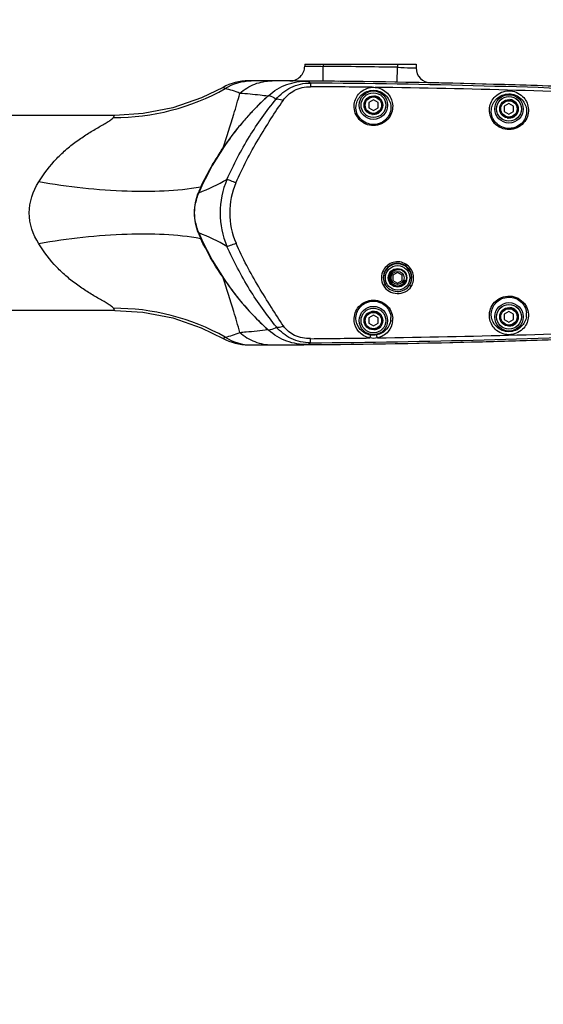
# Model space of a CAD drawing. Header units: millimetres. Extents: x -741 to 6994, y 0 to 4947.
# Tile 93 of 97: x 4157 to 4439, y 3321 to 3851. Entities that reach past the tile are written whole.
import ezdxf

# ---------------------------------------------------------------- set-up
doc = ezdxf.new("R2010")
doc.units = ezdxf.units.MM
doc.header["$LTSCALE"] = 384.676471
doc.layers.get('0').update_dxf_attribs({"linetype": 'CONTINUOUS'})
for name, color, linetype in [('304102000211DXF_CONTINUOUS_LINE', 7, 'CONTINUOUS'), ('304102000212DXF_CONTINUOUS_LINE', 7, 'CONTINUOUS'), ('304105000405DXF_CONTINUOUS_LINE', 7, 'CONTINUOUS'), ('501023000054DXF_CONTINUOUS_LINE', 7, 'CONTINUOUS'), ('604006000006DXF_CONTINUOUS_LINE', 7, 'CONTINUOUS'), ('625001000001DXF_CONTINUOUS_LINE', 7, 'CONTINUOUS'), ('运动范围_DXF_BALLOON', 7, 'CONTINUOUS'), ('运动范围_DXF_CONTINUOUS_LINE', 7, 'CONTINUOUS'), ('运动范围_DXF_DIMENSION', 7, 'CONTINUOUS')]:
    doc.layers.add(name, color=color, linetype=linetype)
doc.styles.get("Standard").update_dxf_attribs({"font": 'txt', "width": 0.7})
doc.dimstyles.new('DIMSTYLE_2', dxfattribs={"dimtxt": 58.823529, "dimasz": 35.294118, "dimexe": 1, "dimexo": 0, "dimgap": 2.5, "dimtad": 1, "dimdsep": 46, "dimtxsty": 'Standard', "dimblk": '_FILLED', "dimblk1": '_FILLED', "dimblk2": '_FILLED', "dimcen": 0.09, "dimclrt": 5, "dimazin": 2, "dimtp": 0.01, "dimtm": 0.01, "dimtfac": 1, "dimtofl": 0, "dimtmove": 0, "dimatfit": 3, "dimldrblk": '_FILLED', "dimfxl": 0, "dimtolj": 1, "dimarcsym": 0})
doc.dimstyles.new('DIMSTYLE_6', dxfattribs={"dimtxt": 58.823529, "dimasz": 35.294118, "dimexe": 1, "dimexo": 0, "dimgap": 2.5, "dimtad": 0, "dimtih": 1, "dimtoh": 1, "dimdec": 1, "dimdsep": 46, "dimtxsty": 'Standard', "dimblk": '_FILLED', "dimblk1": '_FILLED', "dimblk2": '_FILLED', "dimcen": 0.09, "dimclrt": 5, "dimazin": 2, "dimtp": 0.01, "dimtm": 0.01, "dimtfac": 1, "dimtofl": 0, "dimtmove": 0, "dimatfit": 3, "dimldrblk": '_FILLED', "dimfxl": 0, "dimtolj": 1, "dimarcsym": 0})

# ---------------------------------------------------------------- blocks, each defined once
blk = doc.blocks.new('_FILLED')
at = {"color": 0, "linetype": 'ByBlock'}
blk.add_solid([(0, 0), (-1, 0.167), (-1, -0.167)], dxfattribs=at)
blk = doc.blocks.new('*D13')
at = {"layer": '运动范围_DXF_DIMENSION', "color": 2, "linetype": 'Continuous', "transparency": 16777216}
for p, q in [((3760.54, 3717.96), (3760.54, 4010.22)), ((4540.54, 3770.46), (4540.54, 4010.22)), ((3760.54, 4004.34), (4150.54, 4004.34)), ((4540.54, 4004.34), (4150.54, 4004.34))]:
    blk.add_line(p, q, dxfattribs=at)
at = {"layer": '运动范围_DXF_DIMENSION', "color": 2, "linetype": 'Continuous', "transparency": 16777216, "xscale": 35.2941176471, "yscale": 35.2941176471, "zscale": 35.2941176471, "rotation": 180}
blk.add_blockref('_FILLED', (3760.54, 4004.34), dxfattribs=at)
at = {"layer": '运动范围_DXF_DIMENSION', "color": 2, "linetype": 'Continuous', "transparency": 16777216, "xscale": 35.2941176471, "yscale": 35.2941176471, "zscale": 35.2941176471}
blk.add_blockref('_FILLED', (4540.54, 4004.34), dxfattribs=at)
blk = doc.blocks.new('*D32')
at = {"layer": '运动范围_DXF_BALLOON', "color": 2, "linetype": 'Continuous', "transparency": 16777216}
blk.add_line((3761.09, 4416.11), (5504.8, 4416.11), dxfattribs=at)
blk = doc.blocks.new('*D34')
at = {"layer": '运动范围_DXF_BALLOON', "color": 2, "linetype": 'Continuous', "transparency": 16777216}
blk.add_line((5280.26, 2896.93), (5280.26, 4617.53), dxfattribs=at)

msp = doc.modelspace()

# ---------------------------------------------------------------- linework, layer by layer
at = {"layer": '304102000211DXF_CONTINUOUS_LINE', "color": 7, "linetype": 'Continuous'}
for p, q in [((4310.535, 3826.931), (4310.535, 3825.968)), ((4310.535, 3826.931), (4370.535, 3826.931)), ((4370.535, 3826.931), (4370.535, 3824.964)), ((4280.16, 3818.043), (4280.166, 3818.043)), ((4208.293, 3799.431), (4086.793, 3799.431)), ((4208.293, 3694.431), (4085.676, 3694.431))]:
    msp.add_line(p, q, dxfattribs=at)
at = {"layer": '304102000211DXF_CONTINUOUS_LINE', "color": 9, "linetype": 'Continuous'}
for p, q in [((4320.461, 3817.834), (4320.535, 3825.834)), ((4320.535, 3826.931), (4320.535, 3825.834)), ((4360.397, 3817.307), (4360.535, 3825.306)), ((4360.535, 3826.931), (4360.535, 3825.306))]:
    msp.add_line(p, q, dxfattribs=at)
at = {"layer": '304102000211DXF_CONTINUOUS_LINE', "color": 7, "linetype": 'Continuous'}
for points in [[(4266.534, 3814.52), (4254.914, 3808.863), (4239.508, 3803.564), (4223.523, 3800.402), (4208.293, 3799.431)], [(4208.293, 3694.431), (4223.43, 3693.472), (4239.418, 3690.323), (4254.828, 3685.037), (4266.534, 3679.343)]]:
    msp.add_lwpolyline(points, dxfattribs=at)
for centre, radius, start, end in [((4302.535, 3825.968), 8, 269.67847, 360), ((4378.535, 3824.964), 8, 180, 268.80888), ((4280.13, 3790.043), 28, 89.93529, 119.05055), ((4274.431, -1181.954), 5000, 89.569903, 89.934359), ((4312.444, 3783.44), 34.461, 89.56147, 90.82052), ((4274.431, -1181.954), 5000, 89.380007, 89.561378), ((4391.263, 3698.812), 149.773, 132.21088, 135.93115), ((4310.283, 3788.085), 29.244, 131.85169, 132.20851), ((4310.377, 3787.978), 29.386, 130.87914, 131.8512), ((4391.563, 3698.516), 150.195, 135.92992, 136.94174), ((4391.691, 3698.398), 150.369, 136.94209, 139.78858), ((4391.526, 3698.531), 150.157, 141.18875, 143.66969), ((4391.676, 3698.411), 150.349, 139.78857, 141.18901), ((4391.22, 3698.757), 149.777, 143.67007, 145.168), ((4390.94, 3698.952), 149.435, 145.16813, 146.28799), ((4291.098, 3743.708), 40.382, 154.91214, 159.47107), ((4291.184, 3750.197), 40.477, 200.52519, 205.09405), ((4469.067, 3847.121), 243.402, 213.27776, 213.44338), ((4480.236, 3854.503), 256.79, 213.44442, 213.71429), ((4391.263, 3795.134), 149.828, 213.71442, 217.7619), ((4391.595, 3795.387), 150.245, 217.76056, 218.82375), ((4391.709, 3795.479), 150.392, 218.82415, 222.32887), ((4391.618, 3795.398), 150.27, 222.32917, 223.51402), ((4391.31, 3795.1), 149.842, 223.51259, 227.7884), ((4310.283, 3705.779), 29.245, 227.79167, 228.14578), ((4310.365, 3705.871), 29.368, 228.14608, 228.93854), ((4280.13, 3703.82), 28, 240.94951, 270.06428), ((4274.431, 8675.817), 5000, 270.065717, 270.43103), ((4312.444, 3710.422), 34.46, 269.3305, 270.43855), ((4274.431, 8675.817), 5000, 270.438622, 270.619993)]:
    msp.add_arc(centre, radius, start, end, dxfattribs=at)
at = {"layer": '304102000211DXF_CONTINUOUS_LINE', "color": 9, "linetype": 'Continuous'}
for centre, radius, start, end in [((4274.431, -1181.954), 5008, 89.014854, 89.472529), ((4208.318, 3919.688), 121.362, 269.60392, 299.28346), ((4208.318, 3574.174), 121.362, 60.71695, 90.39854)]:
    msp.add_arc(centre, radius, start, end, dxfattribs=at)
for points, knots in [([(4310.535, 3825.968), (4310.789, 3825.961), (4314.123, 3825.955), (4317.456, 3825.885), (4320.535, 3825.834)], [0, 0, 0, 0, 0.0761725, 1, 1, 1, 1]), ([(4360.535, 3825.306), (4362.892, 3825.233), (4366.222, 3825.065), (4369.562, 3825.048), (4370.535, 3824.964)], [0, 0, 0, 0, 0.7071252, 1, 1, 1, 1]), ([(4275.562, 3811.274), (4277.919, 3813.405), (4283.406, 3816.838), (4289.78, 3818.024), (4292.916, 3818.012)], [0, 0, 0, 0, 0.5032064, 1, 1, 1, 1]), ([(4267.679, 3813.836), (4267.382, 3813.994), (4267.258, 3814.166), (4266.439, 3814.467), (4266.534, 3814.52)], [0, 0, 0, 0, 0.7561003, 1, 1, 1, 1]), ([(4266.634, 3781.892), (4268.638, 3787.913), (4271.628, 3797.704), (4274.591, 3807.506), (4275.562, 3811.274)], [0, 0, 0, 0, 0.6199305, 1, 1, 1, 1]), ([(4290.636, 3809.745), (4289.281, 3809.932), (4284.27, 3810.562), (4279.237, 3811.012), (4275.562, 3811.274)], [0, 0, 0, 0, 0.2706993, 1, 1, 1, 1]), ([(4167.282, 3763.554), (4170.127, 3768.037), (4174.86, 3774.37), (4182.358, 3781.429), (4188.146, 3785.922), (4193.98, 3789.779), (4198.767, 3792.596), (4202.316, 3794.638), (4204.594, 3795.975), (4206.303, 3797.121), (4207.276, 3797.906), (4207.477, 3798.326)], [0, 0, 0, 0, 0.2963122, 0.4373072, 0.5736897, 0.7046698, 0.8273538, 0.8834151, 0.933484, 0.9740153, 1, 1, 1, 1]), ([(4207.477, 3798.326), (4207.613, 3798.612), (4207.802, 3798.99), (4208.143, 3799.431), (4208.293, 3799.431)], [0, 0, 0, 0, 0.6785328, 1, 1, 1, 1]), ([(4167.298, 3730.279), (4164.177, 3735.163), (4160.269, 3746.907), (4164.153, 3758.67), (4167.282, 3763.554)], [0, 0, 0, 0, 0.4998278, 1, 1, 1, 1]), ([(4254.526, 3760.831), (4241.527, 3758.494), (4212.098, 3757.599), (4183.036, 3760.832), (4167.289, 3763.565)], [0, 0, 0, 0, 0.4524621, 1, 1, 1, 1]), ([(4254.528, 3733.031), (4241.528, 3735.369), (4212.098, 3736.265), (4183.035, 3733.032), (4167.287, 3730.299)], [0, 0, 0, 0, 0.4524632, 1, 1, 1, 1]), ([(4207.482, 3695.525), (4207.285, 3695.943), (4206.323, 3696.73), (4204.62, 3697.872), (4202.347, 3699.207), (4198.8, 3701.248), (4194.014, 3704.063), (4188.178, 3707.917), (4182.388, 3712.409), (4174.886, 3719.467), (4170.143, 3725.794), (4167.298, 3730.279)], [0, 0, 0, 0, 0.0257796, 0.0661734, 0.1161725, 0.1722145, 0.2949242, 0.4259637, 0.5624208, 0.7035051, 1, 1, 1, 1]), ([(4275.562, 3682.589), (4274.589, 3686.356), (4271.629, 3696.159), (4268.638, 3705.95), (4266.634, 3711.972)], [0, 0, 0, 0, 0.3800199, 1, 1, 1, 1]), ([(4207.482, 3695.525), (4207.617, 3695.243), (4207.805, 3694.868), (4208.144, 3694.431), (4208.293, 3694.431)], [0, 0, 0, 0, 0.6781223, 1, 1, 1, 1]), ([(4266.534, 3679.343), (4266.439, 3679.396), (4267.258, 3679.696), (4267.382, 3679.869), (4267.679, 3680.028)], [0, 0, 0, 0, 0.2439873, 1, 1, 1, 1]), ([(4275.562, 3682.589), (4276.717, 3682.671), (4281.752, 3683.06), (4286.779, 3683.587), (4290.636, 3684.117)], [0, 0, 0, 0, 0.2291553, 1, 1, 1, 1]), ([(4275.562, 3682.589), (4277.918, 3680.458), (4283.406, 3677.025), (4289.779, 3675.839), (4292.916, 3675.851)], [0, 0, 0, 0, 0.5032045, 1, 1, 1, 1])]:
    msp.add_open_spline(points, degree=3, knots=knots, dxfattribs=at)
for points in [[(4267.679, 3813.836), (4271.785, 3816.511), (4276.866, 3818.048), (4281.767, 3818.041)], [(4275.562, 3811.274), (4273.055, 3812.435), (4270.383, 3813.268), (4267.679, 3813.836)], [(4267.679, 3680.028), (4270.383, 3680.593), (4273.056, 3681.426), (4275.562, 3682.589)], [(4267.679, 3680.028), (4271.785, 3677.352), (4276.866, 3675.815), (4281.767, 3675.822)]]:
    msp.add_open_spline(points, degree=3, dxfattribs=at)
at = {"layer": '304102000211DXF_CONTINUOUS_LINE', "color": 7, "linetype": 'Continuous'}
for points in [[(4254.526, 3760.831), (4257.953, 3768.167), (4262.139, 3775.156), (4266.634, 3781.892)], [(4265.578, 3713.567), (4261.485, 3719.804), (4257.685, 3726.271), (4254.528, 3733.031)]]:
    msp.add_open_spline(points, degree=3, dxfattribs=at)
msp.add_open_spline([(4253.277, 3736.005), (4251.98, 3739.48), (4250.437, 3746.938), (4251.984, 3754.395), (4253.281, 3757.869)], degree=3, knots=[0, 0, 0, 0, 0.4999981, 1, 1, 1, 1], dxfattribs=at)
at = {"layer": '304102000212DXF_CONTINUOUS_LINE', "color": 9, "linetype": 'Continuous'}
for p, q in [((4313.674, 3816.852), (4313.656, 3814.883)), ((4337.166, 3803.599), (4337.227, 3805.518)), ((4338.133, 3803.227), (4338.209, 3804.931)), ((4410.039, 3801.549), (4410.101, 3803.523)), ((4410.996, 3801.178), (4411.074, 3802.931)), ((4431.031, 3691.427), (4430.937, 3690.301))]:
    msp.add_line(p, q, dxfattribs=at)
for centre, radius in [((4347.535, 3804.931), 7.646), ((4347.535, 3804.931), 6.661), ((4420.535, 3802.931), 7.646), ((4420.535, 3802.931), 6.661), ((4360.535, 3711.931), 6.584), ((4347.535, 3688.931), 7.646), ((4420.535, 3690.931), 7.646), ((4420.535, 3690.931), 6.661), ((4347.535, 3688.931), 6.661)]:
    msp.add_circle(centre, radius, dxfattribs=at)
at = {"layer": '304102000212DXF_CONTINUOUS_LINE', "color": 7, "linetype": 'Continuous'}
msp.add_circle((4360.535, 3711.931), 5, dxfattribs=at)
for centre, radius, start, end in [((4274.431, -1181.954), 5000, 87.40816, 89.570112), ((4391.41, 3698.64), 150, 131.9466, 156.7861), ((4391.41, 3795.223), 150, 203.20913, 228.01741), ((4274.431, 8675.817), 5000, 270.430934, 272.59184)]:
    msp.add_arc(centre, radius, start, end, dxfattribs=at)
at = {"layer": '304102000212DXF_CONTINUOUS_LINE', "color": 9, "linetype": 'Continuous'}
for centre, radius, start, end in [((4297.291, 3791.903), 29.848, 57.94758, 60.59406), ((4298.662, 3794.114), 27.247, 56.5661, 57.92491), ((4278.368, -1272.088), 5087.093, 89.228951, 89.602545), ((4273.99, -1157.873), 4974.883, 87.390541, 89.542951), ((4277.63, -1312.638), 5127.65, 87.509209, 89.207939), ((4215.053, 3857.901), 107.283, 291.03125, 299.98376), ((4310.56, 3746.934), 45.612, 156.69978, 203.33213), ((4310.958, 3746.929), 40.811, 156.53671, 203.51068), ((4214.201, 3634.484), 108.978, 60.00723, 68.83431), ((4360.535, 3711.931), 7.58, 329.61041, 206.99062), ((4360.589, 3711.881), 8.727, 151.2663, 208.00406), ((4360.509, 3712.11), 7.64, 151.20963, 208.2708), ((4348.231, 3690.307), 8.715, 350.92229, 1.95902), ((4421.215, 3692.306), 8.828, 351.04545, 5.02811), ((4347.76, 3689.708), 10.167, 352.02291, 2.71281), ((4277.573, 8474.523), 4797.692, 270.431561, 272.663074), ((4256.8, 9889.37), 6210.455, 270.8566397, 272.2478123), ((4299.916, 3698.056), 25.204, 298.74618, 300.08392), ((4301.53, 3695.301), 22.011, 300.04136, 303.59328), ((4258.67, 9657.886), 5978.962, 270.5273357, 270.833942)]:
    msp.add_arc(centre, radius, start, end, dxfattribs=at)
at = {"layer": '304102000212DXF_CONTINUOUS_LINE', "color": 7, "linetype": 'Continuous'}
for points, knots in [([(4291.145, 3810.205), (4293.941, 3812.718), (4300.588, 3816.667), (4308.184, 3817.934), (4311.946, 3817.906)], [0, 0, 0, 0, 0.4998306, 1, 1, 1, 1]), ([(4253.549, 3736.11), (4252.095, 3739.501), (4250.397, 3746.938), (4252.1, 3754.373), (4253.554, 3757.764)], [0, 0, 0, 0, 0.4999998, 1, 1, 1, 1]), ([(4312.037, 3675.958), (4308.246, 3675.929), (4300.592, 3677.209), (4293.891, 3681.187), (4291.074, 3683.721)], [0, 0, 0, 0, 0.5001733, 1, 1, 1, 1])]:
    msp.add_open_spline(points, degree=3, knots=knots, dxfattribs=at)
at = {"layer": '304102000212DXF_CONTINUOUS_LINE', "color": 9, "linetype": 'Continuous'}
for points, knots in [([(4295.1, 3808.143), (4297.285, 3810.743), (4302.893, 3815.358), (4310.055, 3816.849), (4313.674, 3816.852)], [0, 0, 0, 0, 0.4841409, 1, 1, 1, 1]), ([(4298.933, 3807.466), (4300.492, 3809.657), (4304.814, 3813.714), (4310.672, 3814.903), (4313.656, 3814.883)], [0, 0, 0, 0, 0.4740275, 1, 1, 1, 1]), ([(4337.227, 3805.518), (4337.501, 3807.683), (4339.648, 3812.236), (4344.348, 3814.376), (4346.824, 3814.545)], [0, 0, 0, 0, 0.4677995, 1, 1, 1, 1]), ([(4338.209, 3804.931), (4338.49, 3806.921), (4340.658, 3811.131), (4347.53, 3813.892), (4354.388, 3811.115), (4356.553, 3806.911), (4356.841, 3804.931)], [0, 0, 0, 0, 0.2303149, 0.4999401, 0.7707052, 1, 1, 1, 1]), ([(4348.512, 3814.522), (4350.94, 3814.289), (4355.486, 3812.102), (4357.56, 3807.645), (4357.832, 3805.53)], [0, 0, 0, 0, 0.5334848, 1, 1, 1, 1]), ([(4410.101, 3803.523), (4410.392, 3805.794), (4412.763, 3810.59), (4420.488, 3813.746), (4428.248, 3810.624), (4430.637, 3805.805), (4430.933, 3803.536)], [0, 0, 0, 0, 0.2322165, 0.4986051, 0.7678432, 1, 1, 1, 1]), ([(4268.668, 3764.976), (4272.191, 3772.888), (4280.03, 3787.944), (4289.949, 3801.7), (4295.1, 3808.143)], [0, 0, 0, 0, 0.512182, 1, 1, 1, 1]), ([(4273.521, 3763.179), (4275.274, 3767.214), (4279.051, 3775.141), (4285.449, 3786.527), (4292.156, 3797.245), (4296.62, 3804.215), (4298.933, 3807.466)], [0, 0, 0, 0, 0.2581617, 0.5146804, 0.7658776, 1, 1, 1, 1]), ([(4291.145, 3810.205), (4291.558, 3810.089), (4292.977, 3809.627), (4294.323, 3808.871), (4295.1, 3808.143)], [0, 0, 0, 0, 0.2872591, 1, 1, 1, 1]), ([(4295.1, 3808.143), (4295.356, 3808.223), (4296.678, 3808.398), (4297.996, 3807.933), (4298.933, 3807.466)], [0, 0, 0, 0, 0.2037501, 1, 1, 1, 1]), ([(4411.074, 3802.931), (4411.361, 3804.933), (4413.55, 3809.168), (4420.475, 3811.965), (4427.43, 3809.19), (4429.637, 3804.932), (4429.932, 3802.931)], [0, 0, 0, 0, 0.2294761, 0.4982474, 0.7705472, 1, 1, 1, 1]), ([(4357.832, 3805.53), (4358.15, 3803.05), (4356.751, 3797.317), (4348.849, 3792.697), (4339.969, 3795.467), (4337.327, 3800.993), (4337.166, 3803.599)], [0, 0, 0, 0, 0.2321347, 0.4929908, 0.7575892, 1, 1, 1, 1]), ([(4356.841, 3804.931), (4357.16, 3802.734), (4355.904, 3797.554), (4348.727, 3793.454), (4340.699, 3795.904), (4338.256, 3800.892), (4338.133, 3803.227)], [0, 0, 0, 0, 0.2287291, 0.4916299, 0.7591158, 1, 1, 1, 1]), ([(4430.933, 3803.536), (4431.258, 3801.037), (4429.859, 3795.255), (4421.901, 3790.554), (4412.901, 3793.32), (4410.207, 3798.911), (4410.039, 3801.549)], [0, 0, 0, 0, 0.2314864, 0.4919278, 0.7571552, 1, 1, 1, 1]), ([(4429.932, 3802.931), (4430.258, 3800.714), (4429.002, 3795.484), (4421.769, 3791.298), (4413.617, 3793.751), (4411.126, 3798.809), (4410.996, 3801.178)], [0, 0, 0, 0, 0.2280384, 0.490394, 0.7585695, 1, 1, 1, 1]), ([(4268.668, 3764.976), (4269.33, 3764.847), (4270.96, 3764.243), (4272.558, 3763.601), (4273.521, 3763.179)], [0, 0, 0, 0, 0.390717, 1, 1, 1, 1]), ([(4268.678, 3728.869), (4269.341, 3728.99), (4270.973, 3729.589), (4272.571, 3730.228), (4273.535, 3730.649)], [0, 0, 0, 0, 0.3906949, 1, 1, 1, 1]), ([(4295.313, 3685.493), (4290.149, 3691.964), (4280.107, 3705.747), (4272.226, 3720.895), (4268.678, 3728.869)], [0, 0, 0, 0, 0.486811, 1, 1, 1, 1]), ([(4299.125, 3686.02), (4296.815, 3689.259), (4292.428, 3696.322), (4285.614, 3707.067), (4279.153, 3718.578), (4275.307, 3726.572), (4273.535, 3730.649)], [0, 0, 0, 0, 0.2317125, 0.4838074, 0.7411294, 1, 1, 1, 1]), ([(4367.926, 3707.327), (4369.079, 3709.218), (4369.898, 3714.157), (4365.477, 3720.173), (4358.015, 3721.249), (4354.022, 3718.052), (4352.937, 3716.077)], [0, 0, 0, 0, 0.2464603, 0.496302, 0.749157, 1, 1, 1, 1]), ([(4367.073, 3708.097), (4368.099, 3709.755), (4368.836, 3714.116), (4364.916, 3719.427), (4358.311, 3720.367), (4354.774, 3717.538), (4353.814, 3715.789)], [0, 0, 0, 0, 0.2453819, 0.4951734, 0.7488802, 1, 1, 1, 1]), ([(4353.781, 3708.491), (4353.795, 3708.359), (4353.385, 3708.089), (4353.11, 3707.896), (4352.884, 3707.784)], [0, 0, 0, 0, 0.3465116, 1, 1, 1, 1]), ([(4352.884, 3707.784), (4353.567, 3706.496), (4355.826, 3704.31), (4360.277, 3703.235), (4364.775, 3704.049), (4367.169, 3706.084), (4367.926, 3707.327)], [0, 0, 0, 0, 0.247669, 0.5001941, 0.7526878, 1, 1, 1, 1]), ([(4353.781, 3708.491), (4354.388, 3707.332), (4356.349, 3705.342), (4360.309, 3704.288), (4364.319, 3705.114), (4366.399, 3706.977), (4367.073, 3708.097)], [0, 0, 0, 0, 0.2490896, 0.5001354, 0.7510787, 1, 1, 1, 1]), ([(4367.073, 3708.097), (4367.049, 3707.964), (4367.44, 3707.662), (4367.707, 3707.452), (4367.926, 3707.327)], [0, 0, 0, 0, 0.3482004, 1, 1, 1, 1]), ([(4410.093, 3690.312), (4409.738, 3692.908), (4411.277, 3698.966), (4419.818, 3703.499), (4428.874, 3699.986), (4431.105, 3694.077), (4431.031, 3691.427)], [0, 0, 0, 0, 0.2340831, 0.4979847, 0.7631822, 1, 1, 1, 1]), ([(4411.065, 3690.931), (4410.726, 3693.13), (4411.978, 3698.328), (4419.095, 3702.532), (4427.186, 3700.297), (4429.803, 3695.402), (4430.009, 3693.079)], [0, 0, 0, 0, 0.2285506, 0.4922516, 0.7603745, 1, 1, 1, 1]), ([(4337.228, 3688.312), (4336.886, 3690.805), (4338.285, 3696.607), (4346.299, 3701.237), (4355.217, 3698.36), (4357.792, 3692.785), (4357.916, 3690.19)], [0, 0, 0, 0, 0.2322849, 0.4945365, 0.7601532, 1, 1, 1, 1]), ([(4338.209, 3688.931), (4337.87, 3691.136), (4339.158, 3696.365), (4346.416, 3700.45), (4354.468, 3697.943), (4356.861, 3692.921), (4356.941, 3690.604)], [0, 0, 0, 0, 0.228888, 0.4934638, 0.7621279, 1, 1, 1, 1]), ([(4429.935, 3690.931), (4429.626, 3688.969), (4427.409, 3684.763), (4420.449, 3681.89), (4413.558, 3684.818), (4411.365, 3688.98), (4411.065, 3690.931)], [0, 0, 0, 0, 0.2263821, 0.5026461, 0.7750577, 1, 1, 1, 1]), ([(4295.313, 3685.493), (4295.081, 3685.272), (4293.827, 3684.348), (4292.277, 3683.952), (4291.074, 3683.721)], [0, 0, 0, 0, 0.2074087, 1, 1, 1, 1]), ([(4295.313, 3685.493), (4295.569, 3685.404), (4296.868, 3685.178), (4298.191, 3685.585), (4299.125, 3686.02)], [0, 0, 0, 0, 0.2084326, 1, 1, 1, 1]), ([(4313.709, 3676.966), (4310.113, 3676.97), (4303.023, 3678.384), (4297.464, 3682.939), (4295.313, 3685.493)], [0, 0, 0, 0, 0.5184946, 1, 1, 1, 1]), ([(4313.698, 3679.184), (4310.758, 3679.158), (4305.025, 3680.053), (4300.637, 3683.901), (4299.125, 3686.02)], [0, 0, 0, 0, 0.5303507, 1, 1, 1, 1]), ([(4345.691, 3679.551), (4343.435, 3679.955), (4339.371, 3682.22), (4337.496, 3686.356), (4337.228, 3688.312)], [0, 0, 0, 0, 0.5371872, 1, 1, 1, 1]), ([(4345.886, 3681.127), (4343.846, 3681.495), (4340.229, 3683.544), (4338.476, 3687.2), (4338.209, 3688.931)], [0, 0, 0, 0, 0.5419157, 1, 1, 1, 1]), ([(4356.837, 3688.931), (4356.568, 3687.245), (4354.877, 3683.676), (4351.399, 3681.597), (4349.409, 3681.178)], [0, 0, 0, 0, 0.4565262, 1, 1, 1, 1]), ([(4357.829, 3688.297), (4357.561, 3686.392), (4355.754, 3682.358), (4351.848, 3680.068), (4349.65, 3679.609)], [0, 0, 0, 0, 0.4614063, 1, 1, 1, 1]), ([(4430.937, 3690.301), (4430.627, 3688.076), (4428.224, 3683.309), (4420.46, 3680.185), (4412.763, 3683.372), (4410.396, 3688.1), (4410.093, 3690.312)], [0, 0, 0, 0, 0.2292829, 0.5022362, 0.7721126, 1, 1, 1, 1]), ([(4345.691, 3679.551), (4345.784, 3679.86), (4345.837, 3680.363), (4345.989, 3680.945), (4345.886, 3681.127)], [0, 0, 0, 0, 0.6061831, 1, 1, 1, 1]), ([(4349.65, 3679.609), (4349.548, 3679.915), (4349.48, 3680.416), (4349.312, 3680.993), (4349.409, 3681.178)], [0, 0, 0, 0, 0.6061797, 1, 1, 1, 1]), ([(4313.709, 3676.966), (4313.709, 3677.063), (4313.707, 3677.802), (4313.702, 3678.541), (4313.698, 3679.184)], [0, 0, 0, 0, 0.1303761, 1, 1, 1, 1])]:
    msp.add_open_spline(points, degree=3, knots=knots, dxfattribs=at)
for points in [[(4346.824, 3814.545), (4347.387, 3814.567), (4347.951, 3814.561), (4348.512, 3814.522)], [(4349.409, 3681.178), (4348.26, 3680.936), (4347.042, 3680.919), (4345.886, 3681.127)], [(4349.65, 3679.609), (4348.371, 3679.284), (4346.979, 3679.264), (4345.691, 3679.551)]]:
    msp.add_open_spline(points, degree=3, dxfattribs=at)
at = {"layer": '304105000405DXF_CONTINUOUS_LINE', "color": 7, "linetype": 'Continuous'}
for centre, start, end in [((4274.431, -1181.954), 87.155775, 89.36269), ((4274.431, 8675.817), 270.63731, 272.844225)]:
    msp.add_arc(centre, 5000, start, end, dxfattribs=at)
at = {"layer": '501023000054DXF_CONTINUOUS_LINE', "color": 7, "linetype": 'Continuous'}
for p, q in [((4347.535, 3807.818), (4345.035, 3806.375)), ((4350.035, 3806.375), (4347.535, 3807.818)), ((4345.035, 3806.375), (4345.035, 3803.488)), ((4345.035, 3803.488), (4347.535, 3802.045)), ((4347.535, 3802.045), (4350.035, 3803.488)), ((4350.035, 3803.488), (4350.035, 3806.375)), ((4420.535, 3805.818), (4418.035, 3804.375)), ((4418.035, 3804.375), (4418.035, 3801.488)), ((4423.035, 3804.375), (4420.535, 3805.818)), ((4423.035, 3801.488), (4423.035, 3804.375)), ((4418.035, 3801.488), (4420.535, 3800.045)), ((4420.535, 3800.045), (4423.035, 3801.488)), ((4347.535, 3691.818), (4345.035, 3690.375)), ((4350.035, 3690.375), (4347.535, 3691.818)), ((4420.535, 3693.818), (4418.035, 3692.375)), ((4418.035, 3692.375), (4418.035, 3689.488)), ((4423.035, 3692.375), (4420.535, 3693.818)), ((4423.035, 3689.488), (4423.035, 3692.375)), ((4345.035, 3690.375), (4345.035, 3687.488)), ((4345.035, 3687.488), (4347.535, 3686.045)), ((4347.535, 3686.045), (4350.035, 3687.488)), ((4350.035, 3687.488), (4350.035, 3690.375)), ((4418.035, 3689.488), (4420.535, 3688.045)), ((4420.535, 3688.045), (4423.035, 3689.488))]:
    msp.add_line(p, q, dxfattribs=at)
for centre in [(4347.535, 3804.931), (4420.535, 3802.931), (4420.535, 3690.931), (4347.535, 3688.931)]:
    msp.add_circle(centre, 5, dxfattribs=at)
at = {"layer": '501023000054DXF_CONTINUOUS_LINE', "color": 9, "linetype": 'Continuous'}
for centre in [(4347.535, 3804.931), (4420.535, 3802.931), (4347.535, 3688.931), (4420.535, 3690.931)]:
    msp.add_circle(centre, 4.4, dxfattribs=at)
at = {"layer": '604006000006DXF_CONTINUOUS_LINE', "color": 7, "linetype": 'Continuous'}
for centre, start, end in [((4347.535, 3804.931), 270, 81.11609), ((4420.535, 3802.931), 270, 84.29032), ((4347.535, 3804.931), 261.11609, 264.29032), ((4420.535, 3802.931), 261.11609, 264.29032), ((4420.535, 3690.931), 270, 84.29032), ((4347.535, 3688.931), 275.7177, 98.88391)]:
    msp.add_arc(centre, 5, start, end, dxfattribs=at)
at = {"layer": '625001000001DXF_CONTINUOUS_LINE', "color": 7, "linetype": 'Continuous'}
for p, q in [((4360.535, 3714.818), (4358.035, 3713.375)), ((4358.035, 3713.375), (4358.035, 3710.488)), ((4363.035, 3713.375), (4360.535, 3714.818)), ((4363.035, 3710.488), (4363.035, 3713.375)), ((4358.035, 3710.488), (4360.535, 3709.045)), ((4360.535, 3709.045), (4363.035, 3710.488))]:
    msp.add_line(p, q, dxfattribs=at)
for radius in [4.765, 3.5]:
    msp.add_circle((4360.535, 3711.931), radius, dxfattribs=at)
at = {"layer": '625001000001DXF_CONTINUOUS_LINE', "color": 2, "linetype": 'Continuous'}
msp.add_arc((4360.535, 3711.931), 4.25, 75, 345, dxfattribs=at)
at = {"layer": '运动范围_DXF_CONTINUOUS_LINE', "color": 2, "linetype": 'Continuous'}
msp.add_arc((3761.088, 2896.931), 1519.177, 329.783411, 184.530522, dxfattribs=at)

# ---------------------------------------------------------------- dimensions: what is measured, and where the dimension line sits
at = {"layer": '运动范围_DXF_BALLOON', "color": 2, "linetype": 'Continuous'}
for feature_location, offset, dtype, origin, picture, middle in [((5280.265, 2896.931), (0, 1720.602), 1, (3611.535, 2896.931), '*D34', (5265.559, 4646.945)), ((3761.088, 4416.108), (1743.716, 0), 0, (3761.088, 2359.931), '*D32', (5534.216, 4430.814))]:
    dim = msp.add_ordinate_dim(feature_location=feature_location, offset=offset, dtype=dtype, origin=origin, dimstyle='DIMSTYLE_6', dxfattribs=at)
    dim.commit()
    dim.dimension.update_dxf_attribs({"geometry": picture, "text_midpoint": middle})
at = {"layer": '运动范围_DXF_DIMENSION', "color": 2, "linetype": 'Continuous'}
dim = msp.add_linear_dim(base=(4540.535, 4004.342), p1=(3760.535, 3717.961), p2=(4540.535, 3770.461), dimstyle='DIMSTYLE_2', dxfattribs=at)
dim.commit()
dim.dimension.update_dxf_attribs({"geometry": '*D13', "text_midpoint": (4088.77, 4004.342), "dimtype": 160})

doc.saveas('drawing.dxf')
